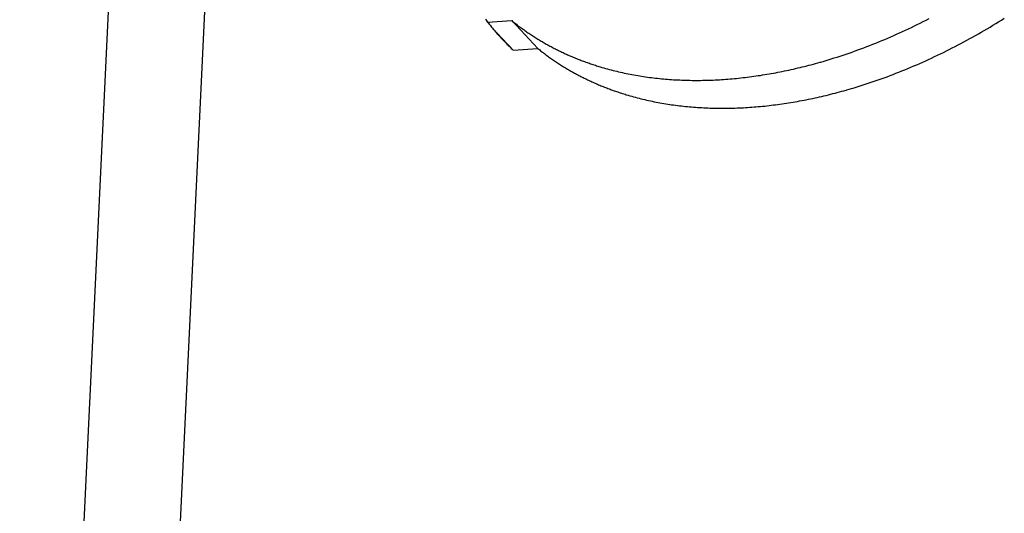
# Model space of a CAD drawing. Extents: x 0 to 841, y 0 to 594.
# Tile 64 of 135: x 763.53 to 766.34, y 130.92 to 132.33. Entities that reach past the tile are written whole.
import ezdxf

# ---------------------------------------------------------------- set-up
doc = ezdxf.new("R2010")
doc.units = 0
doc.header["$LTSCALE"] = 46.255
doc.layers.add('DATUM_AXIS', color=7, linetype='CONTINUOUS')

msp = doc.modelspace()

# ---------------------------------------------------------------- linework, layer by layer
at = {"layer": 'DATUM_AXIS', "color": 7, "linetype": 'CONTINUOUS'}
for p, q in [((764.0409, 137.8395), (763.5273, 127.0299)), ((764.3137, 137.7871), (763.8039, 127.0577)), ((764.8581, 132.3291), (764.8602, 132.3263)), ((764.8602, 132.3263), (764.8624, 132.3235)), ((764.8624, 132.3235), (764.8645, 132.3208)), ((764.8645, 132.3208), (764.9335, 132.3251)), ((764.8645, 132.3208), (764.8667, 132.318)), ((764.8667, 132.318), (764.8688, 132.3153)), ((764.8688, 132.3153), (764.871, 132.3126)), ((764.871, 132.3126), (764.8717, 132.3117)), ((764.8717, 132.3117), (764.8739, 132.3089)), ((764.8739, 132.3089), (764.8761, 132.3062)), ((764.9335, 132.3251), (764.9361, 132.323)), ((764.9335, 132.3251), (765.0081, 132.2454)), ((764.9361, 132.323), (764.9388, 132.3208)), ((764.9388, 132.3208), (764.9414, 132.3187)), ((764.9414, 132.3187), (764.9441, 132.3167)), ((764.9441, 132.3167), (764.9468, 132.3146)), ((764.9468, 132.3146), (764.9494, 132.3125)), ((764.9494, 132.3125), (764.9521, 132.3105)), ((764.9521, 132.3105), (764.9549, 132.3084)), ((766.0757, 132.3057), (766.0841, 132.3098)), ((766.0841, 132.3098), (766.0925, 132.3139)), ((766.0925, 132.3139), (766.101, 132.3181)), ((766.101, 132.3181), (766.1093, 132.3223)), ((766.1093, 132.3223), (766.1177, 132.3265)), ((766.1177, 132.3265), (766.1261, 132.3309)), ((766.3003, 132.3067), (766.3085, 132.3116)), ((766.3085, 132.3116), (766.3167, 132.3166)), ((766.3167, 132.3166), (766.3249, 132.3216)), ((766.3249, 132.3216), (766.333, 132.3267)), ((766.333, 132.3267), (766.3412, 132.3318)), ((764.9374, 132.241), (764.8751, 132.3075)), ((764.8761, 132.3062), (764.8784, 132.3036)), ((764.8784, 132.3036), (764.8806, 132.3009)), ((764.8806, 132.3009), (764.8829, 132.2982)), ((764.8829, 132.2982), (764.8851, 132.2956)), ((764.8851, 132.2956), (764.8874, 132.2929)), ((764.8874, 132.2929), (764.8897, 132.2903)), ((764.8897, 132.2903), (764.892, 132.2877)), ((764.892, 132.2877), (764.8943, 132.2851)), ((764.8943, 132.2851), (764.8967, 132.2825)), ((764.8967, 132.2825), (764.899, 132.2799)), ((764.9549, 132.3084), (764.9576, 132.3064)), ((764.9576, 132.3064), (764.9603, 132.3044)), ((764.9603, 132.3044), (764.963, 132.3024)), ((764.963, 132.3024), (764.9658, 132.3004)), ((764.9658, 132.3004), (764.9686, 132.2984)), ((764.9686, 132.2984), (764.9713, 132.2964)), ((764.9713, 132.2964), (764.9741, 132.2945)), ((764.9741, 132.2945), (764.9769, 132.2925)), ((764.9769, 132.2925), (764.9797, 132.2906)), ((764.9797, 132.2906), (764.9826, 132.2887)), ((764.9826, 132.2887), (764.9854, 132.2868)), ((764.9854, 132.2868), (764.9882, 132.2849)), ((764.9882, 132.2849), (764.9911, 132.283)), ((764.9911, 132.283), (764.9939, 132.2812)), ((764.9939, 132.2812), (764.9968, 132.2793)), ((766.0165, 132.2787), (766.025, 132.2824)), ((766.025, 132.2824), (766.0335, 132.2862)), ((766.0335, 132.2862), (766.0419, 132.29)), ((766.0419, 132.29), (766.0504, 132.2939)), ((766.0504, 132.2939), (766.0588, 132.2978)), ((766.0588, 132.2978), (766.0673, 132.3017)), ((766.0673, 132.3017), (766.0757, 132.3057)), ((766.2507, 132.2781), (766.259, 132.2827)), ((766.259, 132.2827), (766.2673, 132.2874)), ((766.2673, 132.2874), (766.2755, 132.2922)), ((766.2755, 132.2922), (766.2838, 132.2969)), ((766.2838, 132.2969), (766.292, 132.3018)), ((766.292, 132.3018), (766.3003, 132.3067)), ((764.899, 132.2799), (764.9014, 132.2773)), ((764.9014, 132.2773), (764.9037, 132.2747)), ((764.9037, 132.2747), (764.9061, 132.2722)), ((764.9061, 132.2722), (764.9085, 132.2697)), ((764.9085, 132.2697), (764.9109, 132.2671)), ((764.9109, 132.2671), (764.9133, 132.2646)), ((764.9133, 132.2646), (764.9158, 132.2621)), ((764.9158, 132.2621), (764.9182, 132.2596)), ((764.9182, 132.2596), (764.9207, 132.2572)), ((764.9207, 132.2572), (764.9231, 132.2547)), ((764.9231, 132.2547), (764.9256, 132.2522)), ((764.9968, 132.2793), (764.9997, 132.2775)), ((764.9997, 132.2775), (765.0026, 132.2756)), ((765.0026, 132.2756), (765.0055, 132.2738)), ((765.0055, 132.2738), (765.0084, 132.272)), ((765.0084, 132.272), (765.0114, 132.2702)), ((765.0114, 132.2702), (765.0143, 132.2685)), ((765.0143, 132.2685), (765.0173, 132.2667)), ((765.0173, 132.2667), (765.0202, 132.2649)), ((765.0202, 132.2649), (765.0232, 132.2632)), ((765.0232, 132.2632), (765.0262, 132.2615)), ((765.0262, 132.2615), (765.0292, 132.2598)), ((765.0292, 132.2598), (765.0322, 132.2581)), ((765.0322, 132.2581), (765.0352, 132.2564)), ((765.0397, 132.2539), (765.0428, 132.2522)), ((765.9485, 132.2509), (765.957, 132.2542)), ((765.957, 132.2542), (765.9656, 132.2575)), ((765.9656, 132.2575), (765.9741, 132.2609)), ((765.9741, 132.2609), (765.9826, 132.2644)), ((765.9826, 132.2644), (765.9911, 132.2679)), ((765.9911, 132.2679), (765.9996, 132.2714)), ((765.9996, 132.2714), (766.008, 132.2751)), ((766.008, 132.2751), (766.0165, 132.2787)), ((766.2007, 132.2512), (766.209, 132.2555)), ((766.209, 132.2555), (766.2174, 132.26)), ((766.2174, 132.26), (766.2257, 132.2644)), ((766.2257, 132.2644), (766.2341, 132.2689)), ((766.2341, 132.2689), (766.2424, 132.2735)), ((766.2424, 132.2735), (766.2507, 132.2781)), ((764.9256, 132.2522), (764.9273, 132.2506)), ((764.9273, 132.2506), (764.9298, 132.2482)), ((764.9298, 132.2482), (764.9323, 132.2458)), ((764.9323, 132.2458), (764.9348, 132.2434)), ((764.9348, 132.2434), (764.9374, 132.241)), ((764.9374, 132.241), (765.0081, 132.2454)), ((765.0081, 132.2454), (765.0107, 132.2433)), ((765.0107, 132.2433), (765.0133, 132.2412)), ((765.0133, 132.2412), (765.016, 132.2391)), ((765.016, 132.2391), (765.0187, 132.237)), ((765.0187, 132.237), (765.0213, 132.2349)), ((765.0213, 132.2349), (765.024, 132.2328)), ((765.024, 132.2328), (765.0267, 132.2308)), ((765.0308, 132.2277), (765.0335, 132.2257)), ((765.0335, 132.2257), (765.0362, 132.2237)), ((765.0428, 132.2522), (765.0458, 132.2506)), ((765.0458, 132.2506), (765.0489, 132.249)), ((765.0489, 132.249), (765.052, 132.2474)), ((765.052, 132.2474), (765.055, 132.2458)), ((765.055, 132.2458), (765.0581, 132.2442)), ((765.0581, 132.2442), (765.0612, 132.2426)), ((765.0612, 132.2426), (765.0643, 132.2411)), ((765.0643, 132.2411), (765.0675, 132.2395)), ((765.0675, 132.2395), (765.0706, 132.238)), ((765.0706, 132.238), (765.0737, 132.2365)), ((765.0737, 132.2365), (765.0769, 132.235)), ((765.0769, 132.235), (765.08, 132.2335)), ((765.08, 132.2335), (765.0832, 132.232)), ((765.0832, 132.232), (765.0864, 132.2305)), ((765.0864, 132.2305), (765.0896, 132.2291)), ((765.0896, 132.2291), (765.0928, 132.2277)), ((765.0928, 132.2277), (765.096, 132.2262)), ((765.096, 132.2262), (765.0992, 132.2248)), ((765.0992, 132.2248), (765.1024, 132.2234)), ((765.8719, 132.2237), (765.8805, 132.2265)), ((765.8805, 132.2265), (765.889, 132.2294)), ((765.889, 132.2294), (765.8975, 132.2323)), ((765.8975, 132.2323), (765.906, 132.2352)), ((765.906, 132.2352), (765.9145, 132.2383)), ((765.9145, 132.2383), (765.923, 132.2413)), ((765.923, 132.2413), (765.9315, 132.2445)), ((765.9315, 132.2445), (765.94, 132.2477)), ((765.94, 132.2477), (765.9485, 132.2509)), ((766.1418, 132.2221), (766.1503, 132.2261)), ((766.1503, 132.2261), (766.1587, 132.2301)), ((766.1587, 132.2301), (766.1671, 132.2342)), ((766.1671, 132.2342), (766.1755, 132.2384)), ((766.1755, 132.2384), (766.1839, 132.2426)), ((766.1839, 132.2426), (766.1923, 132.2469)), ((766.1923, 132.2469), (766.2007, 132.2512)), ((765.0362, 132.2237), (765.039, 132.2217)), ((765.039, 132.2217), (765.0417, 132.2197)), ((765.0417, 132.2197), (765.0445, 132.2177)), ((765.0445, 132.2177), (765.0473, 132.2158)), ((765.0473, 132.2158), (765.0501, 132.2138)), ((765.0501, 132.2138), (765.0529, 132.2119)), ((765.0529, 132.2119), (765.0557, 132.21)), ((765.0557, 132.21), (765.0585, 132.2081)), ((765.0585, 132.2081), (765.0614, 132.2062)), ((765.0614, 132.2062), (765.0642, 132.2043)), ((765.0642, 132.2043), (765.0671, 132.2024)), ((765.0671, 132.2024), (765.07, 132.2006)), ((765.07, 132.2006), (765.0728, 132.1987)), ((765.0728, 132.1987), (765.0757, 132.1969)), ((765.0757, 132.1969), (765.0786, 132.1951)), ((765.1024, 132.2234), (765.1057, 132.2221)), ((765.1057, 132.2221), (765.1089, 132.2207)), ((765.1089, 132.2207), (765.1122, 132.2193)), ((765.1122, 132.2193), (765.1154, 132.218)), ((765.1154, 132.218), (765.1187, 132.2167)), ((765.1187, 132.2167), (765.122, 132.2153)), ((765.122, 132.2153), (765.1253, 132.214)), ((765.1253, 132.214), (765.1286, 132.2128)), ((765.1286, 132.2128), (765.1319, 132.2115)), ((765.1319, 132.2115), (765.1352, 132.2102)), ((765.1352, 132.2102), (765.1386, 132.209)), ((765.1386, 132.209), (765.1419, 132.2077)), ((765.1419, 132.2077), (765.1452, 132.2065)), ((765.1452, 132.2065), (765.1486, 132.2053)), ((765.1486, 132.2053), (765.152, 132.2041)), ((765.152, 132.2041), (765.1553, 132.203)), ((765.1553, 132.203), (765.1587, 132.2018)), ((765.1587, 132.2018), (765.1621, 132.2006)), ((765.1621, 132.2006), (765.1655, 132.1995)), ((765.1655, 132.1995), (765.1689, 132.1984)), ((765.1689, 132.1984), (765.1724, 132.1973)), ((765.1724, 132.1973), (765.1758, 132.1962)), ((765.7764, 132.1958), (765.7828, 132.1975)), ((765.7828, 132.1975), (765.7891, 132.1991)), ((765.7891, 132.1991), (765.7955, 132.2008)), ((765.7955, 132.2008), (765.8019, 132.2026)), ((765.8019, 132.2026), (765.8082, 132.2043)), ((765.8082, 132.2043), (765.8146, 132.2061)), ((765.8231, 132.2086), (765.8294, 132.2104)), ((765.8294, 132.2104), (765.8379, 132.213)), ((765.8379, 132.213), (765.8464, 132.2156)), ((765.8464, 132.2156), (765.8549, 132.2182)), ((765.8549, 132.2182), (765.8634, 132.2209)), ((765.8634, 132.2209), (765.8719, 132.2237)), ((766.0826, 132.1954), (766.0911, 132.199)), ((766.0911, 132.199), (766.0996, 132.2028)), ((766.0996, 132.2028), (766.108, 132.2065)), ((766.108, 132.2065), (766.1165, 132.2103)), ((766.1165, 132.2103), (766.125, 132.2142)), ((766.125, 132.2142), (766.1334, 132.2181)), ((766.1334, 132.2181), (766.1418, 132.2221)), ((765.0786, 132.1951), (765.0815, 132.1933)), ((765.0815, 132.1933), (765.0845, 132.1915)), ((765.0845, 132.1915), (765.0874, 132.1897)), ((765.0874, 132.1897), (765.0904, 132.1879)), ((765.0904, 132.1879), (765.0933, 132.1862)), ((765.0933, 132.1862), (765.0963, 132.1844)), ((765.0963, 132.1844), (765.0993, 132.1827)), ((765.0993, 132.1827), (765.1022, 132.181)), ((765.1022, 132.181), (765.1052, 132.1793)), ((765.1052, 132.1793), (765.1083, 132.1776)), ((765.1128, 132.1751), (765.1158, 132.1734)), ((765.1158, 132.1734), (765.1189, 132.1718)), ((765.1189, 132.1718), (765.1219, 132.1701)), ((765.1219, 132.1701), (765.125, 132.1685)), ((765.125, 132.1685), (765.1281, 132.1669)), ((765.1758, 132.1962), (765.1792, 132.1951)), ((765.1792, 132.1951), (765.1827, 132.194)), ((765.1827, 132.194), (765.1861, 132.193)), ((765.1861, 132.193), (765.1913, 132.1914)), ((765.1913, 132.1914), (765.1965, 132.1899)), ((765.1965, 132.1899), (765.2018, 132.1884)), ((765.2018, 132.1884), (765.207, 132.1869)), ((765.207, 132.1869), (765.2123, 132.1855)), ((765.2123, 132.1855), (765.2176, 132.1841)), ((765.2176, 132.1841), (765.2229, 132.1828)), ((765.2229, 132.1828), (765.2283, 132.1814)), ((765.2283, 132.1814), (765.2336, 132.1801)), ((765.2336, 132.1801), (765.239, 132.1788)), ((765.239, 132.1788), (765.2444, 132.1776)), ((765.2444, 132.1776), (765.2498, 132.1764)), ((765.2498, 132.1764), (765.2552, 132.1752)), ((765.2552, 132.1752), (765.2606, 132.1741)), ((765.2606, 132.1741), (765.2661, 132.173)), ((765.2661, 132.173), (765.2716, 132.1719)), ((765.2716, 132.1719), (765.2771, 132.1708)), ((765.2771, 132.1708), (765.2826, 132.1698)), ((765.2826, 132.1698), (765.2881, 132.1688)), ((765.2881, 132.1688), (765.2936, 132.1679)), ((765.6378, 132.1677), (765.6441, 132.1686)), ((765.6441, 132.1686), (765.6503, 132.1696)), ((765.6503, 132.1696), (765.6565, 132.1706)), ((765.6565, 132.1706), (765.6628, 132.1717)), ((765.6628, 132.1717), (765.6691, 132.1727)), ((765.6691, 132.1727), (765.6753, 132.1738)), ((765.6753, 132.1738), (765.6816, 132.175)), ((765.6816, 132.175), (765.6879, 132.1761)), ((765.6879, 132.1761), (765.6942, 132.1773)), ((765.6942, 132.1773), (765.7005, 132.1786)), ((765.7005, 132.1786), (765.7068, 132.1798)), ((765.7068, 132.1798), (765.7131, 132.1811)), ((765.7131, 132.1811), (765.7194, 132.1825)), ((765.7194, 132.1825), (765.7257, 132.1838)), ((765.7257, 132.1838), (765.7321, 132.1852)), ((765.7321, 132.1852), (765.7384, 132.1866)), ((765.7384, 132.1866), (765.7447, 132.1881)), ((765.7447, 132.1881), (765.7511, 132.1896)), ((765.7511, 132.1896), (765.7574, 132.1911)), ((765.7574, 132.1911), (765.7637, 132.1926)), ((765.7637, 132.1926), (765.7701, 132.1942)), ((765.7701, 132.1942), (765.7764, 132.1958)), ((766.0146, 132.168), (766.0231, 132.1712)), ((766.0231, 132.1712), (766.0316, 132.1745)), ((766.0316, 132.1745), (766.0401, 132.1779)), ((766.0401, 132.1779), (766.0486, 132.1813)), ((766.0486, 132.1813), (766.0571, 132.1847)), ((766.0571, 132.1847), (766.0656, 132.1882)), ((766.0656, 132.1882), (766.0741, 132.1918)), ((766.0741, 132.1918), (766.0826, 132.1954)), ((765.1281, 132.1669), (765.1312, 132.1653)), ((765.1312, 132.1653), (765.1343, 132.1637)), ((765.1343, 132.1637), (765.1374, 132.1622)), ((765.1374, 132.1622), (765.1405, 132.1606)), ((765.1405, 132.1606), (765.1436, 132.1591)), ((765.1436, 132.1591), (765.1467, 132.1576)), ((765.1467, 132.1576), (765.1499, 132.1561)), ((765.1499, 132.1561), (765.153, 132.1546)), ((765.153, 132.1546), (765.1562, 132.1531)), ((765.1562, 132.1531), (765.1594, 132.1516)), ((765.1594, 132.1516), (765.1626, 132.1502)), ((765.1626, 132.1502), (765.1657, 132.1487)), ((765.1657, 132.1487), (765.1689, 132.1473)), ((765.1689, 132.1473), (765.1722, 132.1459)), ((765.1722, 132.1459), (765.1754, 132.1445)), ((765.1754, 132.1445), (765.1786, 132.1431)), ((765.1786, 132.1431), (765.1819, 132.1417)), ((765.1819, 132.1417), (765.1851, 132.1403)), ((765.1851, 132.1403), (765.1884, 132.139)), ((765.2936, 132.1679), (765.2992, 132.167)), ((765.2992, 132.167), (765.3047, 132.1661)), ((765.3047, 132.1661), (765.3103, 132.1652)), ((765.3103, 132.1652), (765.3159, 132.1644)), ((765.3159, 132.1644), (765.3215, 132.1636)), ((765.3215, 132.1636), (765.3272, 132.1628)), ((765.3272, 132.1628), (765.3328, 132.1621)), ((765.3328, 132.1621), (765.3385, 132.1614)), ((765.3385, 132.1614), (765.3442, 132.1608)), ((765.3442, 132.1608), (765.3499, 132.1601)), ((765.3499, 132.1601), (765.3556, 132.1595)), ((765.3556, 132.1595), (765.3613, 132.159)), ((765.3613, 132.159), (765.367, 132.1584)), ((765.367, 132.1584), (765.3728, 132.1579)), ((765.3728, 132.1579), (765.3785, 132.1574)), ((765.3785, 132.1574), (765.3843, 132.157)), ((765.3843, 132.157), (765.3901, 132.1566)), ((765.3901, 132.1566), (765.3959, 132.1562)), ((765.3959, 132.1562), (765.4017, 132.1559)), ((765.4017, 132.1559), (765.4076, 132.1556)), ((765.4076, 132.1556), (765.4134, 132.1553)), ((765.4134, 132.1553), (765.4193, 132.155)), ((765.4193, 132.155), (765.4252, 132.1548)), ((765.4252, 132.1548), (765.4311, 132.1546)), ((765.4311, 132.1546), (765.437, 132.1545)), ((765.437, 132.1545), (765.4429, 132.1544)), ((765.4429, 132.1544), (765.4488, 132.1543)), ((765.4488, 132.1543), (765.4548, 132.1542)), ((765.4548, 132.1542), (765.4607, 132.1542)), ((765.4607, 132.1542), (765.4667, 132.1542)), ((765.4667, 132.1542), (765.4727, 132.1543)), ((765.4727, 132.1543), (765.4787, 132.1544)), ((765.4787, 132.1544), (765.4847, 132.1545)), ((765.4847, 132.1545), (765.4907, 132.1546)), ((765.4907, 132.1546), (765.4967, 132.1548)), ((765.4967, 132.1548), (765.5027, 132.155)), ((765.5027, 132.155), (765.5088, 132.1552)), ((765.5088, 132.1552), (765.5148, 132.1555)), ((765.5148, 132.1555), (765.5209, 132.1558)), ((765.5209, 132.1558), (765.527, 132.1561)), ((765.527, 132.1561), (765.533, 132.1565)), ((765.533, 132.1565), (765.5391, 132.1569)), ((765.5391, 132.1569), (765.5452, 132.1573)), ((765.5452, 132.1573), (765.5513, 132.1578)), ((765.5513, 132.1578), (765.5575, 132.1583)), ((765.5575, 132.1583), (765.5636, 132.1588)), ((765.5636, 132.1588), (765.5697, 132.1594)), ((765.5697, 132.1594), (765.5759, 132.16)), ((765.5759, 132.16), (765.582, 132.1606)), ((765.582, 132.1606), (765.5882, 132.1613)), ((765.5882, 132.1613), (765.5944, 132.162)), ((765.5944, 132.162), (765.6006, 132.1627)), ((765.6006, 132.1627), (765.6067, 132.1634)), ((765.6067, 132.1634), (765.6129, 132.1642)), ((765.6129, 132.1642), (765.6192, 132.165)), ((765.6192, 132.165), (765.6254, 132.1659)), ((765.6254, 132.1659), (765.6316, 132.1668)), ((765.6316, 132.1668), (765.6378, 132.1677)), ((765.9295, 132.1386), (765.938, 132.1413)), ((765.938, 132.1413), (765.9465, 132.144)), ((765.9465, 132.144), (765.955, 132.1468)), ((765.955, 132.1468), (765.9635, 132.1497)), ((765.9635, 132.1497), (765.972, 132.1526)), ((765.972, 132.1526), (765.9805, 132.1556)), ((765.9805, 132.1556), (765.9891, 132.1586)), ((765.9891, 132.1586), (765.9976, 132.1617)), ((765.9976, 132.1617), (766.0061, 132.1648)), ((766.0061, 132.1648), (766.0146, 132.168)), ((765.1884, 132.139), (765.1916, 132.1377)), ((765.1916, 132.1377), (765.1949, 132.1363)), ((765.1949, 132.1363), (765.1982, 132.135)), ((765.1982, 132.135), (765.2015, 132.1337)), ((765.2015, 132.1337), (765.2048, 132.1325)), ((765.2048, 132.1325), (765.2081, 132.1312)), ((765.2081, 132.1312), (765.2115, 132.1299)), ((765.2115, 132.1299), (765.2148, 132.1287)), ((765.2148, 132.1287), (765.2181, 132.1275)), ((765.2181, 132.1275), (765.2215, 132.1263)), ((765.2265, 132.1245), (765.2299, 132.1233)), ((765.2299, 132.1233), (765.2333, 132.1221)), ((765.2333, 132.1221), (765.2367, 132.121)), ((765.2367, 132.121), (765.2401, 132.1198)), ((765.2401, 132.1198), (765.2435, 132.1187)), ((765.2435, 132.1187), (765.2469, 132.1176)), ((765.2469, 132.1176), (765.2503, 132.1165)), ((765.2503, 132.1165), (765.2538, 132.1154)), ((765.2538, 132.1154), (765.2572, 132.1144)), ((765.2572, 132.1144), (765.2607, 132.1133)), ((765.2607, 132.1133), (765.2659, 132.1118)), ((765.832, 132.1114), (765.8383, 132.113)), ((765.8383, 132.113), (765.8446, 132.1146)), ((765.8446, 132.1146), (765.851, 132.1162)), ((765.851, 132.1162), (765.8574, 132.1178)), ((765.8574, 132.1178), (765.8637, 132.1195)), ((765.8637, 132.1195), (765.8701, 132.1212)), ((765.8701, 132.1212), (765.8764, 132.1229)), ((765.8764, 132.1229), (765.8828, 132.1247)), ((765.8828, 132.1247), (765.8891, 132.1265)), ((765.8976, 132.1289), (765.904, 132.1308)), ((765.904, 132.1308), (765.9125, 132.1333)), ((765.9125, 132.1333), (765.921, 132.1359)), ((765.921, 132.1359), (765.9295, 132.1386)), ((765.2659, 132.1118), (765.2711, 132.1102)), ((765.2711, 132.1102), (765.2763, 132.1087)), ((765.2763, 132.1087), (765.2816, 132.1073)), ((765.2816, 132.1073), (765.2869, 132.1059)), ((765.2869, 132.1059), (765.2922, 132.1045)), ((765.2922, 132.1045), (765.2975, 132.1031)), ((765.2975, 132.1031), (765.3028, 132.1018)), ((765.3028, 132.1018), (765.3082, 132.1004)), ((765.3082, 132.1004), (765.3136, 132.0992)), ((765.3136, 132.0992), (765.3189, 132.0979)), ((765.3189, 132.0979), (765.3243, 132.0967)), ((765.3243, 132.0967), (765.3298, 132.0956)), ((765.3298, 132.0956), (765.3352, 132.0944)), ((765.3352, 132.0944), (765.3407, 132.0933)), ((765.3407, 132.0933), (765.3461, 132.0922)), ((765.3461, 132.0922), (765.3516, 132.0912)), ((765.3516, 132.0912), (765.3571, 132.0902)), ((765.3571, 132.0902), (765.3626, 132.0892)), ((765.3626, 132.0892), (765.3682, 132.0882)), ((765.3682, 132.0882), (765.3737, 132.0873)), ((765.3737, 132.0873), (765.3793, 132.0864)), ((765.3793, 132.0864), (765.3849, 132.0856)), ((765.3849, 132.0856), (765.3905, 132.0847)), ((765.3905, 132.0847), (765.3961, 132.0839)), ((765.3961, 132.0839), (765.4017, 132.0832)), ((765.6813, 132.0838), (765.6875, 132.0846)), ((765.6875, 132.0846), (765.6937, 132.0854)), ((765.6937, 132.0854), (765.6999, 132.0862)), ((765.6999, 132.0862), (765.7062, 132.0871)), ((765.7062, 132.0871), (765.7124, 132.088)), ((765.7124, 132.088), (765.7186, 132.089)), ((765.7186, 132.089), (765.7249, 132.0899)), ((765.7249, 132.0899), (765.7311, 132.0909)), ((765.7311, 132.0909), (765.7374, 132.092)), ((765.7374, 132.092), (765.7436, 132.0931)), ((765.7436, 132.0931), (765.7499, 132.0942)), ((765.7499, 132.0942), (765.7562, 132.0953)), ((765.7562, 132.0953), (765.7625, 132.0965)), ((765.7625, 132.0965), (765.7688, 132.0977)), ((765.7688, 132.0977), (765.7751, 132.0989)), ((765.7751, 132.0989), (765.7814, 132.1002)), ((765.7814, 132.1002), (765.7877, 132.1015)), ((765.7877, 132.1015), (765.794, 132.1028)), ((765.794, 132.1028), (765.8003, 132.1042)), ((765.8003, 132.1042), (765.8066, 132.1055)), ((765.8066, 132.1055), (765.813, 132.107)), ((765.813, 132.107), (765.8193, 132.1084)), ((765.8193, 132.1084), (765.8256, 132.1099)), ((765.8256, 132.1099), (765.832, 132.1114)), ((765.4017, 132.0832), (765.4074, 132.0824)), ((765.4074, 132.0824), (765.413, 132.0817)), ((765.413, 132.0817), (765.4187, 132.0811)), ((765.4187, 132.0811), (765.4244, 132.0805)), ((765.4244, 132.0805), (765.4301, 132.0799)), ((765.4301, 132.0799), (765.4359, 132.0793)), ((765.4359, 132.0793), (765.4416, 132.0787)), ((765.4416, 132.0787), (765.4473, 132.0782)), ((765.4473, 132.0782), (765.4531, 132.0778)), ((765.4531, 132.0778), (765.4589, 132.0773)), ((765.4589, 132.0773), (765.4647, 132.0769)), ((765.4647, 132.0769), (765.4705, 132.0766)), ((765.4705, 132.0766), (765.4763, 132.0762)), ((765.4763, 132.0762), (765.4822, 132.0759)), ((765.4822, 132.0759), (765.488, 132.0756)), ((765.488, 132.0756), (765.4939, 132.0754)), ((765.4939, 132.0754), (765.4997, 132.0752)), ((765.4997, 132.0752), (765.5056, 132.075)), ((765.5056, 132.075), (765.5115, 132.0748)), ((765.5115, 132.0748), (765.5175, 132.0747)), ((765.5175, 132.0747), (765.5234, 132.0746)), ((765.5234, 132.0746), (765.5293, 132.0746)), ((765.5293, 132.0746), (765.5353, 132.0746)), ((765.5353, 132.0746), (765.5413, 132.0746)), ((765.5413, 132.0746), (765.5472, 132.0746)), ((765.5472, 132.0746), (765.5532, 132.0747)), ((765.5532, 132.0747), (765.5592, 132.0748)), ((765.5592, 132.0748), (765.5652, 132.0749)), ((765.5652, 132.0749), (765.5713, 132.0751)), ((765.5713, 132.0751), (765.5773, 132.0753)), ((765.5773, 132.0753), (765.5833, 132.0756)), ((765.5833, 132.0756), (765.5894, 132.0758)), ((765.5894, 132.0758), (765.5955, 132.0761)), ((765.5955, 132.0761), (765.6015, 132.0765)), ((765.6015, 132.0765), (765.6076, 132.0768)), ((765.6076, 132.0768), (765.6137, 132.0772)), ((765.6137, 132.0772), (765.6198, 132.0777)), ((765.6198, 132.0777), (765.6259, 132.0781)), ((765.6259, 132.0781), (765.632, 132.0786)), ((765.632, 132.0786), (765.6382, 132.0792)), ((765.6382, 132.0792), (765.6443, 132.0797)), ((765.6443, 132.0797), (765.6504, 132.0803)), ((765.6504, 132.0803), (765.6566, 132.0809)), ((765.6566, 132.0809), (765.6628, 132.0816)), ((765.6628, 132.0816), (765.6689, 132.0823)), ((765.6689, 132.0823), (765.6751, 132.083)), ((765.6751, 132.083), (765.6813, 132.0838))]:
    msp.add_line(p, q, dxfattribs=at)
for points in [[(765.0352, 132.2564), (765.0367, 132.2556), (765.0397, 132.2539)], [(765.0267, 132.2308), (765.0281, 132.2298), (765.0308, 132.2277)], [(765.8146, 132.2061), (765.8167, 132.2067), (765.8231, 132.2086)], [(765.1083, 132.1776), (765.1098, 132.1767), (765.1128, 132.1751)], [(765.2215, 132.1263), (765.2232, 132.1257), (765.2265, 132.1245)], [(765.8891, 132.1265), (765.8913, 132.1271), (765.8976, 132.1289)]]:
    msp.add_lwpolyline(points, dxfattribs=at)

doc.saveas('drawing.dxf')
